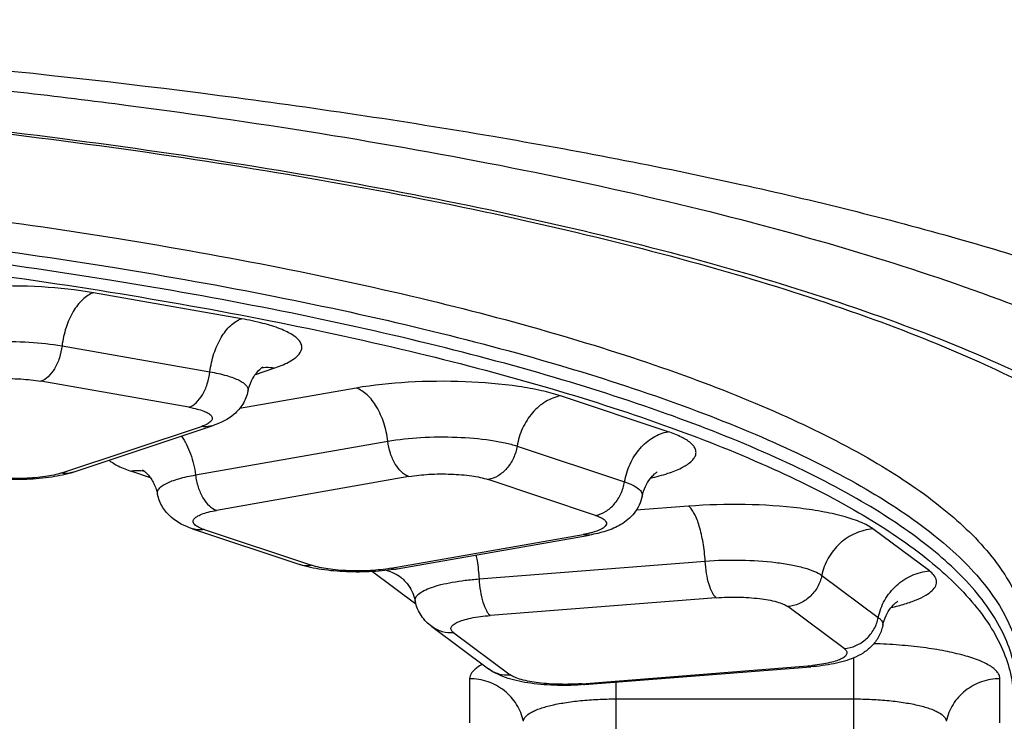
# Model space of a CAD drawing. Header units: millimetres. Extents: x 334 to 1070, y -10 to 753.
# Tile 14 of 23: x 472.28 to 477.66, y 623.25 to 627.09. Entities that reach past the tile are written whole.
import ezdxf

# ---------------------------------------------------------------- set-up
doc = ezdxf.new("R2010")
doc.units = ezdxf.units.MM
doc.header["$LTSCALE"] = 65.395
doc.layers.get('0').update_dxf_attribs({"linetype": 'CONTINUOUS'})

msp = doc.modelspace()

# ---------------------------------------------------------------- linework, layer by layer
at = {"color": 9, "linetype": 'CONTINUOUS'}
for p, q in [((473.4902, 625.4562), (472.6812, 625.5984)), ((472.5084, 625.308), (473.3175, 625.1658)), ((473.5658, 625.1521), (473.6672, 625.1859)), ((473.2023, 624.9722), (472.3933, 625.1144)), ((474.1173, 625.077), (473.4793, 624.9649)), ((475.8225, 624.8385), (475.2348, 625.0342)), ((472.5068, 624.613), (473.2709, 624.8674)), ((473.2384, 624.6018), (474.2901, 624.7866)), ((474.997, 624.7595), (475.5847, 624.5638)), ((472.8886, 624.6218), (472.9901, 624.588)), ((474.4053, 624.593), (473.3536, 624.4082)), ((475.4262, 624.3807), (474.8384, 624.5764)), ((475.9345, 624.4309), (475.6483, 624.4084)), ((473.285, 624.3034), (473.8727, 624.1076)), ((477.2516, 624.0766), (476.9426, 624.3067)), ((474.3059, 624.091), (475.3576, 624.2759)), ((474.789, 624.0332), (476.0254, 624.1304)), ((474.207, 624.0732), (474.4433, 623.8972)), ((476.6631, 624.0518), (476.9721, 623.8217)), ((476.0859, 623.9301), (474.8496, 623.8329)), ((476.7857, 623.6518), (476.4767, 623.8819)), ((474.6505, 623.7384), (474.9595, 623.5083)), ((476.8376, 623.174), (476.8376, 623.6012)), ((475.3502, 623.4601), (476.5866, 623.5573)), ((474.7376, 623.4871), (474.7376, 623.2452)), ((477.6376, 623.2452), (477.6376, 623.4871)), ((475.5376, 623.4683), (475.5376, 623.174)), ((475.5376, 623.3766), (476.8376, 623.3766))]:
    msp.add_line(p, q, dxfattribs=at)
at = {"color": 7, "linetype": 'CONTINUOUS'}
for p, q in [((472.5699, 624.6173), (473.3341, 624.8717)), ((473.2218, 624.3077), (473.8096, 624.1119)), ((474.3405, 624.0881), (475.3922, 624.273)), ((474.531, 623.772), (474.84, 623.5419)), ((475.3659, 623.4548), (476.6023, 623.552))]:
    msp.add_line(p, q, dxfattribs=at)
at = {"color": 9, "linetype": 'CONTINUOUS'}
for centre, radius, start, end in [((474.2097, 623.8322), 0.2582, 53.3906, 73.5733), ((476.5035, 624.6172), 1.0631, 274.4832, 275.9122)]:
    msp.add_arc(centre, radius, start, end, dxfattribs=at)
for points, knots in [([(466.5952, 627.092), (467.1841, 627.092), (468.3526, 627.0742), (470.6143, 626.9715), (472.284, 626.8194), (473.3701, 626.6781)], [0, 0, 0, 0, 0.26012, 0.51616, 1, 1, 1, 1]), ([(466.5952, 627.0059), (467.4616, 627.006), (469.163, 626.9657), (471.2556, 626.8149), (472.8525, 626.6315), (473.9675, 626.469), (475.0103, 626.2811), (475.9701, 626.0694), (476.8374, 625.8355), (477.6038, 625.5823), (478.2627, 625.3127), (478.7357, 625.067), (479.0511, 624.8607), (479.3003, 624.6687), (479.5048, 624.4636), (479.6508, 624.2444), (479.7255, 624.0858), (479.7699, 623.9258), (479.7789, 623.818), (479.7782, 623.7651)], [0, 0, 0, 0, 0.183966, 0.36122, 0.445266, 0.525236, 0.600442, 0.670202, 0.733891, 0.791085, 0.84149, 0.884912, 0.904013, 0.921438, 0.951691, 0.964926, 0.977191, 0.98877, 1, 1, 1, 1]), ([(454.0451, 623.7639), (454.0451, 623.8139), (454.0557, 623.9158), (454.1025, 624.0666), (454.1799, 624.2159), (454.287, 624.3634), (454.4236, 624.5089), (454.5891, 624.6523), (454.7833, 624.7934), (455.0926, 624.9861), (455.5512, 625.2161), (456.1854, 625.4685), (456.9188, 625.705), (457.7448, 625.9234), (458.6555, 626.1216), (459.6424, 626.2975), (460.696, 626.4494), (462.2027, 626.6208), (464.1754, 626.7628), (466.5952, 626.8195), (469.015, 626.7629), (470.9876, 626.6211), (472.4943, 626.4497), (473.5479, 626.2978), (474.5348, 626.122), (475.4455, 625.9239), (476.2715, 625.7055), (477.0049, 625.469), (477.6391, 625.2167), (478.0977, 624.9867), (478.4071, 624.794), (478.6012, 624.6529), (478.7668, 624.5095), (478.9033, 624.364), (479.0104, 624.2165), (479.0878, 624.0673), (479.1346, 623.9165), (479.1451, 623.8145), (479.1451, 623.7646)], [0, 0, 0, 0, 0.005584, 0.011378, 0.017568, 0.024306, 0.031704, 0.039841, 0.048772, 0.05853, 0.080585, 0.106047, 0.134823, 0.166745, 0.201583, 0.23906, 0.278863, 0.320651, 0.408677, 0.500002, 0.591327, 0.679353, 0.72114, 0.760944, 0.798421, 0.833258, 0.865179, 0.893955, 0.919416, 0.941472, 0.951229, 0.96016, 0.968297, 0.975695, 0.982432, 0.988623, 0.994416, 1, 1, 1, 1]), ([(473.3701, 626.6781), (473.87, 626.6131), (474.8239, 626.4717), (476.1723, 626.2132), (477.1942, 625.9619), (477.9215, 625.7421), (478.3978, 625.5769), (478.8229, 625.406), (479.1948, 625.2304), (479.5116, 625.0502), (479.7724, 624.8649), (479.9767, 624.6731), (480.1246, 624.4734), (480.2145, 624.2638), (480.2332, 624.1181), (480.2324, 624.0471)], [0, 0, 0, 0, 0.197002, 0.376827, 0.536479, 0.608033, 0.67376, 0.733471, 0.787025, 0.834382, 0.875774, 0.911796, 0.943471, 0.972238, 1, 1, 1, 1]), ([(455.3951, 623.6417), (455.3951, 623.6862), (455.4046, 623.7772), (455.4464, 623.9118), (455.5154, 624.0451), (455.6492, 624.2291), (455.8905, 624.4531), (456.2663, 624.7004), (456.7391, 624.9376), (457.3052, 625.1628), (457.9597, 625.3739), (458.6968, 625.5688), (459.5096, 625.7456), (460.3903, 625.9026), (461.3306, 626.0381), (462.6752, 626.1911), (464.4356, 626.3177), (466.5951, 626.3683), (468.7547, 626.3177), (470.5151, 626.1911), (471.8597, 626.0381), (472.8, 625.9026), (473.6807, 625.7456), (474.4935, 625.5688), (475.2306, 625.3739), (475.8851, 625.1628), (476.4512, 624.9376), (476.924, 624.7004), (477.2998, 624.4531), (477.5411, 624.2291), (477.6749, 624.0451), (477.7439, 623.9118), (477.7857, 623.7772), (477.7951, 623.6862), (477.7951, 623.6417)], [0, 0, 0, 0, 0.005584, 0.011378, 0.017569, 0.024307, 0.039822, 0.0585, 0.080557, 0.10602, 0.134798, 0.166722, 0.201561, 0.23904, 0.278847, 0.320637, 0.408669, 0.5, 0.591331, 0.679363, 0.721153, 0.76096, 0.798439, 0.833278, 0.865202, 0.89398, 0.919443, 0.9415, 0.960178, 0.975693, 0.982431, 0.988622, 0.994416, 1, 1, 1, 1]), ([(455.4354, 623.491), (455.4354, 623.5354), (455.4447, 623.626), (455.4864, 623.7601), (455.5552, 623.8929), (455.6886, 624.0763), (455.929, 624.2995), (456.3034, 624.5459), (456.7745, 624.7823), (457.3385, 625.0066), (457.9907, 625.217), (458.7252, 625.4112), (459.535, 625.5874), (460.4126, 625.7438), (461.3495, 625.8788), (462.6893, 626.0312), (464.4434, 626.1574), (466.5951, 626.2078), (468.7469, 626.1574), (470.501, 626.0312), (471.8408, 625.8788), (472.7777, 625.7438), (473.6553, 625.5874), (474.4651, 625.4112), (475.1996, 625.217), (475.8518, 625.0066), (476.4158, 624.7823), (476.8869, 624.5459), (477.2613, 624.2995), (477.5017, 624.0763), (477.6351, 623.8929), (477.7039, 623.7601), (477.7455, 623.626), (477.7549, 623.5354), (477.7549, 623.491)], [0, 0, 0, 0, 0.005584, 0.011378, 0.017569, 0.024307, 0.039822, 0.0585, 0.080557, 0.10602, 0.134798, 0.166722, 0.201561, 0.23904, 0.278847, 0.320637, 0.408669, 0.5, 0.591331, 0.679363, 0.721153, 0.76096, 0.798439, 0.833278, 0.865202, 0.89398, 0.919443, 0.9415, 0.960178, 0.975693, 0.982431, 0.988622, 0.994416, 1, 1, 1, 1]), ([(477.7284, 623.4261), (477.7284, 623.4704), (477.719, 623.5609), (477.6775, 623.6947), (477.6089, 623.8271), (477.4758, 624.0101), (477.236, 624.2327), (476.8624, 624.4785), (476.3924, 624.7144), (475.8298, 624.9382), (475.1791, 625.148), (474.4464, 625.3418), (473.6385, 625.5175), (472.763, 625.6736), (471.8283, 625.8083), (470.4917, 625.9603), (468.7418, 626.0862), (466.5951, 626.1365), (464.4485, 626.0862), (462.6986, 625.9603), (461.362, 625.8083), (460.4273, 625.6736), (459.5518, 625.5175), (458.7439, 625.3418), (458.0112, 625.148), (457.3605, 624.9382), (456.7979, 624.7144), (456.3279, 624.4785), (455.9543, 624.2327), (455.7145, 624.0101), (455.5814, 623.8271), (455.5128, 623.6947), (455.4713, 623.5609), (455.4619, 623.4704), (455.4619, 623.4261)], [0, 0, 0, 0, 0.005584, 0.011378, 0.017569, 0.024307, 0.039822, 0.0585, 0.080557, 0.10602, 0.134798, 0.166722, 0.201561, 0.23904, 0.278847, 0.320637, 0.408669, 0.5, 0.591331, 0.679363, 0.721153, 0.76096, 0.798439, 0.833278, 0.865202, 0.89398, 0.919443, 0.9415, 0.960178, 0.975693, 0.982431, 0.988622, 0.994416, 1, 1, 1, 1]), ([(472.6812, 625.5984), (472.5876, 625.6149), (472.389, 625.6352), (472.0917, 625.6378), (471.8476, 625.6178), (471.6739, 625.5869), (471.5979, 625.567), (471.5638, 625.5556)], [0, 0, 0, 0, 0.253256, 0.530209, 0.791267, 0.904138, 1, 1, 1, 1]), ([(472.6812, 625.5984), (472.6592, 625.5911), (472.6151, 625.5614), (472.5646, 625.4939), (472.5266, 625.4069), (472.5125, 625.3418), (472.5084, 625.308)], [0, 0, 0, 0, 0.197521, 0.436864, 0.710476, 1, 1, 1, 1]), ([(473.3175, 625.1658), (473.3215, 625.1996), (473.3356, 625.2647), (473.3736, 625.3517), (473.4242, 625.4192), (473.4682, 625.4489), (473.4902, 625.4562)], [0, 0, 0, 0, 0.289524, 0.563136, 0.802479, 1, 1, 1, 1]), ([(473.6672, 625.1859), (473.6943, 625.1949), (473.7319, 625.2094), (473.7748, 625.2346), (473.8023, 625.2565), (473.821, 625.2834), (473.8198, 625.312), (473.8103, 625.3317), (473.7934, 625.3503), (473.7694, 625.3683), (473.7383, 625.3855), (473.6845, 625.4089), (473.6012, 625.4344), (473.5296, 625.4493), (473.4902, 625.4562)], [0, 0, 0, 0, 0.147474, 0.20629, 0.25547, 0.329888, 0.362562, 0.398131, 0.440375, 0.491421, 0.552227, 0.623059, 0.793878, 1, 1, 1, 1]), ([(471.8016, 625.2809), (471.8232, 625.2881), (471.8712, 625.3007), (471.9811, 625.3203), (472.1355, 625.3329), (472.3236, 625.3313), (472.4492, 625.3184), (472.5084, 625.308)], [0, 0, 0, 0, 0.095862, 0.208733, 0.469791, 0.746744, 1, 1, 1, 1]), ([(472.5084, 625.308), (472.5058, 625.2855), (472.4963, 625.2421), (472.471, 625.1841), (472.4373, 625.1391), (472.4079, 625.1193), (472.3933, 625.1144)], [0, 0, 0, 0, 0.289524, 0.563136, 0.802479, 1, 1, 1, 1]), ([(473.2023, 624.9722), (473.217, 624.9771), (473.2463, 624.9969), (473.28, 625.0419), (473.3054, 625.0999), (473.3148, 625.1433), (473.3175, 625.1658)], [0, 0, 0, 0, 0.197521, 0.436864, 0.710476, 1, 1, 1, 1]), ([(473.3175, 625.1658), (473.3483, 625.1604), (473.3917, 625.1511), (473.4444, 625.134), (473.4751, 625.121), (473.499, 625.1072), (473.516, 625.0927), (473.5258, 625.0769), (473.5265, 625.0655), (473.5254, 625.0606)], [0, 0, 0, 0, 0.378498, 0.536122, 0.670458, 0.781017, 0.868966, 0.938652, 1, 1, 1, 1]), ([(473.6672, 625.1859), (473.6613, 625.1869), (473.638, 625.19), (473.6142, 625.189), (473.597, 625.1858)], [0, 0, 0, 0, 0.254815, 1, 1, 1, 1]), ([(471.9601, 625.0978), (471.9889, 625.1074), (472.0564, 625.1207), (472.1647, 625.1297), (472.28, 625.1287), (472.357, 625.1208), (472.3933, 625.1144)], [0, 0, 0, 0, 0.208586, 0.469692, 0.746697, 1, 1, 1, 1]), ([(475.2348, 625.0342), (475.2006, 625.0456), (475.1247, 625.0655), (474.9509, 625.0964), (474.7068, 625.1164), (474.4095, 625.1138), (474.211, 625.0935), (474.1173, 625.077)], [0, 0, 0, 0, 0.095862, 0.208733, 0.469791, 0.746744, 1, 1, 1, 1]), ([(474.2901, 624.7866), (474.2861, 624.8204), (474.2719, 624.8855), (474.2339, 624.9725), (474.1834, 625.04), (474.1393, 625.0697), (474.1173, 625.077)], [0, 0, 0, 0, 0.289524, 0.563136, 0.802479, 1, 1, 1, 1]), ([(475.2348, 625.0342), (475.2061, 625.0292), (475.1483, 625.006), (475.0764, 624.9432), (475.0227, 624.8585), (475.0025, 624.7931), (474.997, 624.7595)], [0, 0, 0, 0, 0.226989, 0.473163, 0.73415, 1, 1, 1, 1]), ([(473.2023, 624.9722), (473.2175, 624.9696), (473.2453, 624.9638), (473.2819, 624.9525), (473.3062, 624.9413), (473.3198, 624.9312), (473.3264, 624.9239), (473.33, 624.9163), (473.3305, 624.9052), (473.3205, 624.891), (473.2993, 624.878), (473.2814, 624.8709), (473.2709, 624.8674)], [0, 0, 0, 0, 0.206217, 0.377116, 0.50865, 0.559721, 0.601984, 0.63757, 0.670259, 0.744712, 0.852458, 1, 1, 1, 1]), ([(473.3341, 624.8717), (473.3291, 624.8701), (473.3085, 624.8647), (473.2866, 624.8647), (473.2709, 624.8674)], [0, 0, 0, 0, 0.247259, 1, 1, 1, 1]), ([(475.5847, 624.5638), (475.5903, 624.5974), (475.6105, 624.6628), (475.6642, 624.7475), (475.7361, 624.8103), (475.7939, 624.8334), (475.8225, 624.8385)], [0, 0, 0, 0, 0.26585, 0.526837, 0.773011, 1, 1, 1, 1]), ([(475.7268, 624.5845), (475.7587, 624.5919), (475.8162, 624.6072), (475.8903, 624.6358), (475.9379, 624.6637), (475.9622, 624.6884), (475.9728, 624.7061), (475.9765, 624.7245), (475.9729, 624.7429), (475.9626, 624.7606), (475.9384, 624.7853), (475.8911, 624.8133), (475.8477, 624.8301), (475.8225, 624.8385)], [0, 0, 0, 0, 0.196886, 0.356532, 0.477177, 0.524006, 0.56366, 0.599088, 0.634465, 0.67398, 0.720617, 0.840811, 1, 1, 1, 1]), ([(473.161, 624.8142), (473.1822, 624.7846), (473.2163, 624.7156), (473.2337, 624.641), (473.2384, 624.6018)], [0, 0, 0, 0, 0.479744, 1, 1, 1, 1]), ([(474.2901, 624.7866), (474.3493, 624.797), (474.4749, 624.8099), (474.663, 624.8115), (474.8174, 624.7989), (474.9273, 624.7793), (474.9754, 624.7667), (474.997, 624.7595)], [0, 0, 0, 0, 0.253256, 0.530209, 0.791267, 0.904138, 1, 1, 1, 1]), ([(474.4053, 624.593), (474.3906, 624.5979), (474.3612, 624.6177), (474.3275, 624.6627), (474.3022, 624.7207), (474.2928, 624.7641), (474.2901, 624.7866)], [0, 0, 0, 0, 0.197521, 0.436864, 0.710476, 1, 1, 1, 1]), ([(474.997, 624.7595), (474.9933, 624.7371), (474.9798, 624.6935), (474.944, 624.6371), (474.8961, 624.5952), (474.8575, 624.5798), (474.8384, 624.5764)], [0, 0, 0, 0, 0.26585, 0.526837, 0.773011, 1, 1, 1, 1]), ([(472.7663, 624.6827), (472.7813, 624.6699), (472.8213, 624.6465), (472.864, 624.63), (472.8886, 624.6218)], [0, 0, 0, 0, 0.432165, 1, 1, 1, 1]), ([(472.5068, 624.613), (472.5121, 624.6121), (472.5332, 624.6096), (472.555, 624.6123), (472.5699, 624.6173)], [0, 0, 0, 0, 0.256035, 1, 1, 1, 1]), ([(472.9588, 624.6217), (472.9531, 624.6228), (472.9299, 624.626), (472.906, 624.6249), (472.8886, 624.6218)], [0, 0, 0, 0, 0.246861, 1, 1, 1, 1]), ([(472.5068, 624.613), (472.478, 624.6034), (472.4105, 624.5902), (472.3022, 624.5811), (472.1869, 624.5822), (472.1099, 624.59), (472.0736, 624.5964)], [0, 0, 0, 0, 0.208586, 0.469692, 0.746697, 1, 1, 1, 1]), ([(473.0304, 624.4965), (473.0294, 624.5014), (473.03, 624.5128), (473.0399, 624.5286), (473.0568, 624.5431), (473.0807, 624.5569), (473.1114, 624.5699), (473.1641, 624.587), (473.2076, 624.5963), (473.2384, 624.6018)], [0, 0, 0, 0, 0.061348, 0.131034, 0.218983, 0.329542, 0.463878, 0.621502, 1, 1, 1, 1]), ([(473.2384, 624.6018), (473.241, 624.5792), (473.2505, 624.5358), (473.2758, 624.4778), (473.3095, 624.4328), (473.3389, 624.413), (473.3536, 624.4082)], [0, 0, 0, 0, 0.289524, 0.563136, 0.802479, 1, 1, 1, 1]), ([(474.4053, 624.593), (474.4416, 624.5994), (474.5185, 624.6072), (474.6338, 624.6083), (474.7422, 624.5993), (474.8096, 624.586), (474.8384, 624.5764)], [0, 0, 0, 0, 0.253303, 0.530308, 0.791414, 1, 1, 1, 1]), ([(475.4262, 624.3807), (475.4453, 624.384), (475.4839, 624.3995), (475.5318, 624.4414), (475.5676, 624.4978), (475.581, 624.5414), (475.5847, 624.5638)], [0, 0, 0, 0, 0.226989, 0.473163, 0.73415, 1, 1, 1, 1]), ([(475.5847, 624.5638), (475.5999, 624.5588), (475.6262, 624.5486), (475.6552, 624.532), (475.6708, 624.5175), (475.6781, 624.5071), (475.6817, 624.4963), (475.6815, 624.489), (475.6807, 624.4856)], [0, 0, 0, 0, 0.360049, 0.637287, 0.74674, 0.839841, 0.921692, 1, 1, 1, 1]), ([(473.285, 624.3034), (473.2744, 624.3069), (473.2565, 624.314), (473.2353, 624.3269), (473.2253, 624.3412), (473.2258, 624.3522), (473.2295, 624.3599), (473.236, 624.3671), (473.2496, 624.3772), (473.274, 624.3885), (473.3105, 624.3997), (473.3383, 624.4055), (473.3536, 624.4082)], [0, 0, 0, 0, 0.147542, 0.255288, 0.329741, 0.36243, 0.398016, 0.440279, 0.49135, 0.622884, 0.793783, 1, 1, 1, 1]), ([(476.9426, 624.3067), (476.9234, 624.321), (476.8733, 624.3464), (476.7838, 624.3761), (476.6715, 624.4014), (476.4899, 624.4288), (476.2416, 624.4444), (476.0376, 624.439), (475.9345, 624.4309)], [0, 0, 0, 0, 0.069885, 0.162247, 0.275187, 0.405242, 0.69825, 1, 1, 1, 1]), ([(476.0254, 624.1304), (476.0233, 624.1642), (476.0161, 624.2287), (475.9967, 624.3163), (475.9741, 624.378), (475.9523, 624.4138), (475.9406, 624.4265), (475.9345, 624.4309)], [0, 0, 0, 0, 0.317726, 0.607515, 0.840441, 0.929657, 1, 1, 1, 1]), ([(475.4262, 624.3807), (475.4354, 624.3776), (475.4515, 624.3715), (475.471, 624.3602), (475.4837, 624.3479), (475.4868, 624.3326), (475.4781, 624.3187), (475.462, 624.3072), (475.4386, 624.2963), (475.4201, 624.2904), (475.4098, 624.2875)], [0, 0, 0, 0, 0.168656, 0.299045, 0.394213, 0.46836, 0.550341, 0.662544, 0.812377, 1, 1, 1, 1]), ([(473.285, 624.3034), (473.2796, 624.3024), (473.2585, 624.2999), (473.2368, 624.3027), (473.2218, 624.3077)], [0, 0, 0, 0, 0.256035, 1, 1, 1, 1]), ([(476.9426, 624.3067), (476.9098, 624.3041), (476.8438, 624.287), (476.7583, 624.2306), (476.6939, 624.1499), (476.6696, 624.085), (476.6631, 624.0518)], [0, 0, 0, 0, 0.24484, 0.495422, 0.748556, 1, 1, 1, 1]), ([(475.4098, 624.2875), (475.4058, 624.2864), (475.3886, 624.2819), (475.3711, 624.2783), (475.3576, 624.2759)], [0, 0, 0, 0, 0.232015, 1, 1, 1, 1]), ([(475.3922, 624.273), (475.3894, 624.2725), (475.3778, 624.2712), (475.366, 624.2731), (475.3576, 624.2759)], [0, 0, 0, 0, 0.244186, 1, 1, 1, 1]), ([(474.772, 624.164), (474.7741, 624.1535), (474.7821, 624.1103), (474.7869, 624.0665), (474.789, 624.0332)], [0, 0, 0, 0, 0.242095, 1, 1, 1, 1]), ([(476.0254, 624.1304), (476.0906, 624.1356), (476.2196, 624.1389), (476.3767, 624.1291), (476.4916, 624.1118), (476.5626, 624.0958), (476.6192, 624.077), (476.6509, 624.0609), (476.6631, 624.0518)], [0, 0, 0, 0, 0.30175, 0.594758, 0.724813, 0.837753, 0.930115, 1, 1, 1, 1]), ([(476.0859, 623.9301), (476.0819, 623.9331), (476.0741, 623.9415), (476.0595, 623.9654), (476.0445, 624.0065), (476.0316, 624.0649), (476.0268, 624.1079), (476.0254, 624.1304)], [0, 0, 0, 0, 0.070344, 0.159559, 0.392485, 0.682274, 1, 1, 1, 1]), ([(473.8096, 624.1119), (473.8145, 624.1103), (473.8351, 624.1049), (473.857, 624.1049), (473.8727, 624.1076)], [0, 0, 0, 0, 0.247259, 1, 1, 1, 1]), ([(474.3059, 624.091), (474.2696, 624.0847), (474.1926, 624.0768), (474.0773, 624.0757), (473.969, 624.0848), (473.9015, 624.0981), (473.8727, 624.1076)], [0, 0, 0, 0, 0.253303, 0.530308, 0.791414, 1, 1, 1, 1]), ([(474.3059, 624.091), (474.3088, 624.0901), (474.32, 624.087), (474.332, 624.0866), (474.3405, 624.0881)], [0, 0, 0, 0, 0.260245, 1, 1, 1, 1]), ([(476.9721, 623.8217), (476.9786, 623.8549), (477.0029, 623.9198), (477.0673, 624.0005), (477.1528, 624.0569), (477.2188, 624.074), (477.2516, 624.0766)], [0, 0, 0, 0, 0.251444, 0.504578, 0.75516, 1, 1, 1, 1]), ([(477.0423, 623.8766), (477.0678, 623.8825), (477.1148, 623.8947), (477.1782, 623.9166), (477.2284, 623.9403), (477.2649, 623.9655), (477.2847, 623.9896), (477.2909, 624.0093), (477.2911, 624.0411), (477.2693, 624.0635), (477.2516, 624.0766)], [0, 0, 0, 0, 0.21084, 0.391737, 0.540808, 0.658162, 0.747812, 0.785906, 0.822496, 1, 1, 1, 1]), ([(474.44, 623.9106), (474.4393, 623.9138), (474.439, 623.9208), (474.4436, 623.9356), (474.4601, 623.9534), (474.49, 623.9713), (474.5314, 623.9881), (474.5835, 624.0031), (474.6451, 624.016), (474.7146, 624.0264), (474.7635, 624.0312), (474.789, 624.0332)], [0, 0, 0, 0, 0.025662, 0.052339, 0.11714, 0.205472, 0.319901, 0.459592, 0.622013, 0.803584, 1, 1, 1, 1]), ([(474.789, 624.0332), (474.7904, 624.0107), (474.7952, 623.9677), (474.8081, 623.9094), (474.8232, 623.8682), (474.8377, 623.8443), (474.8456, 623.8359), (474.8496, 623.8329)], [0, 0, 0, 0, 0.317726, 0.607515, 0.840441, 0.929656, 1, 1, 1, 1]), ([(476.6631, 624.0518), (476.6587, 624.0297), (476.6425, 623.9864), (476.5996, 623.9326), (476.5426, 623.8951), (476.4986, 623.8837), (476.4767, 623.8819)], [0, 0, 0, 0, 0.251444, 0.504578, 0.75516, 1, 1, 1, 1]), ([(478.8451, 624.0553), (478.8451, 623.9908), (478.8265, 623.857), (478.7454, 623.662), (478.6131, 623.4709), (478.4312, 623.2837), (478.2005, 623.1006), (477.922, 622.9216), (477.5965, 622.7475), (477.3608, 622.6403), (477.2357, 622.5872)], [0, 0, 0, 0, 0.08467, 0.174777, 0.274788, 0.387864, 0.516021, 0.660437, 0.821703, 1, 1, 1, 1]), ([(476.0859, 623.9301), (476.1259, 623.9332), (476.205, 623.9354), (476.3161, 623.9282), (476.3987, 623.9142), (476.4498, 623.8973), (476.4692, 623.8875), (476.4767, 623.8819)], [0, 0, 0, 0, 0.301801, 0.594859, 0.837726, 0.930104, 1, 1, 1, 1]), ([(474.6505, 623.7384), (474.6476, 623.7405), (474.6426, 623.7448), (474.6372, 623.7522), (474.6348, 623.76), (474.6359, 623.7679), (474.6401, 623.7754), (474.6506, 623.786), (474.6715, 623.7977), (474.7043, 623.8095), (474.7644, 623.8241), (474.8142, 623.8301), (474.8496, 623.8329)], [0, 0, 0, 0, 0.040482, 0.074017, 0.102964, 0.131066, 0.162401, 0.19991, 0.298648, 0.431465, 0.596161, 1, 1, 1, 1]), ([(476.7857, 623.6518), (476.8076, 623.6536), (476.8516, 623.665), (476.9086, 623.7026), (476.9515, 623.7564), (476.9677, 623.7996), (476.9721, 623.8217)], [0, 0, 0, 0, 0.24484, 0.495422, 0.748556, 1, 1, 1, 1]), ([(476.9721, 623.8217), (476.9764, 623.8185), (476.9841, 623.812), (476.9927, 623.8009), (476.9971, 623.7892), (476.997, 623.7813), (476.9962, 623.7777)], [0, 0, 0, 0, 0.307879, 0.566115, 0.789113, 1, 1, 1, 1]), ([(479.7782, 623.7651), (479.7771, 623.6911), (479.754, 623.538), (479.6601, 623.315), (479.5086, 623.0959), (479.2996, 622.8812), (479.0329, 622.6715), (478.7087, 622.4672), (478.3281, 622.2687), (477.8926, 622.077), (477.404, 621.8927), (476.8643, 621.7169), (476.2759, 621.5503), (475.4046, 621.3356), (474.2134, 621.0999), (473.2282, 620.9542), (472.7119, 620.8884)], [0, 0, 0, 0, 0.027806, 0.057405, 0.090212, 0.12733, 0.169567, 0.217424, 0.271122, 0.330712, 0.396139, 0.467278, 0.543946, 0.625894, 0.80441, 1, 1, 1, 1]), ([(474.6505, 623.7384), (474.6293, 623.7367), (474.5865, 623.7406), (474.5477, 623.7596), (474.531, 623.772)], [0, 0, 0, 0, 0.504453, 1, 1, 1, 1]), ([(479.1451, 623.7646), (479.1451, 623.7157), (479.1351, 623.616), (479.0903, 623.4685), (479.0163, 623.3224), (478.8729, 623.1207), (478.6141, 622.8748), (478.2104, 622.6027), (477.7023, 622.3413), (477.0936, 622.0926), (476.3891, 621.8587), (475.8847, 621.7209), (475.6181, 621.6542)], [0, 0, 0, 0, 0.033927, 0.069078, 0.106545, 0.147216, 0.240538, 0.352533, 0.484564, 0.636872, 0.808996, 1, 1, 1, 1]), ([(476.7857, 623.6518), (476.7906, 623.6482), (476.7973, 623.6421), (476.8011, 623.6316), (476.8007, 623.6212), (476.791, 623.6081), (476.7712, 623.5958), (476.7426, 623.5842), (476.7057, 623.574), (476.6616, 623.5656), (476.6298, 623.5615), (476.613, 623.5597)], [0, 0, 0, 0, 0.077924, 0.108751, 0.138027, 0.205963, 0.302379, 0.432374, 0.594838, 0.785887, 1, 1, 1, 1]), ([(477.6376, 623.4871), (477.6376, 623.493), (477.6351, 623.5055), (477.6247, 623.5231), (477.6082, 623.54), (477.5757, 623.5636), (477.5194, 623.5901), (477.4356, 623.6171), (477.333, 623.6403), (477.2147, 623.6589), (477.0844, 623.6722), (476.9939, 623.6772), (476.9474, 623.6788)], [0, 0, 0, 0, 0.023645, 0.050064, 0.081229, 0.118245, 0.211432, 0.330319, 0.472702, 0.634937, 0.812442, 1, 1, 1, 1]), ([(474.8074, 623.5662), (474.7969, 623.5605), (474.7802, 623.5504), (474.7602, 623.5336), (474.7441, 623.5149), (474.7376, 623.4978), (474.7376, 623.4871)], [0, 0, 0, 0, 0.325601, 0.531689, 0.708571, 1, 1, 1, 1]), ([(474.84, 623.5419), (474.8568, 623.5295), (474.8955, 623.5105), (474.9383, 623.5066), (474.9595, 623.5083)], [0, 0, 0, 0, 0.495547, 1, 1, 1, 1]), ([(476.6023, 623.552), (476.601, 623.5519), (476.5954, 623.5521), (476.5901, 623.5547), (476.5866, 623.5573)], [0, 0, 0, 0, 0.230277, 1, 1, 1, 1]), ([(475.0315, 623.2542), (475.0247, 623.2867), (474.9991, 623.35), (474.9306, 623.4262), (474.84, 623.4757), (474.7716, 623.4871), (474.7376, 623.4871)], [0, 0, 0, 0, 0.246684, 0.495619, 0.74702, 1, 1, 1, 1]), ([(475.3502, 623.4601), (475.3103, 623.457), (475.2312, 623.4549), (475.1201, 623.462), (475.0375, 623.476), (474.9863, 623.4929), (474.9669, 623.5028), (474.9595, 623.5083)], [0, 0, 0, 0, 0.301801, 0.594859, 0.837726, 0.930104, 1, 1, 1, 1]), ([(477.6376, 623.4871), (477.6035, 623.4871), (477.5351, 623.4757), (477.4445, 623.4262), (477.376, 623.35), (477.3505, 623.2867), (477.3436, 623.2542)], [0, 0, 0, 0, 0.25298, 0.504381, 0.753316, 1, 1, 1, 1]), ([(475.3502, 623.4601), (475.3515, 623.4592), (475.3561, 623.4561), (475.3619, 623.4545), (475.3659, 623.4548)], [0, 0, 0, 0, 0.281119, 1, 1, 1, 1]), ([(475.0315, 623.2542), (475.0315, 623.2744), (475.0597, 623.2966), (475.0921, 623.3127), (475.1286, 623.3273), (475.1835, 623.3427), (475.2596, 623.3574), (475.3461, 623.3684), (475.44, 623.3751), (475.5047, 623.3766), (475.5376, 623.3766)], [0, 0, 0, 0, 0.112741, 0.157071, 0.208248, 0.330205, 0.475529, 0.639507, 0.816439, 1, 1, 1, 1]), ([(476.8376, 623.3766), (476.8705, 623.3766), (476.9351, 623.3751), (477.029, 623.3684), (477.1155, 623.3574), (477.1916, 623.3427), (477.2465, 623.3273), (477.2831, 623.3127), (477.3154, 623.2966), (477.3436, 623.2744), (477.3436, 623.2542)], [0, 0, 0, 0, 0.183561, 0.360493, 0.524471, 0.669795, 0.791752, 0.842929, 0.887259, 1, 1, 1, 1])]:
    msp.add_open_spline(points, degree=3, knots=knots, dxfattribs=at)
at = {"color": 7, "linetype": 'CONTINUOUS'}
for points, knots in [([(454.3451, 624.055), (454.3451, 624.0852), (454.352, 624.1492), (454.3835, 624.2481), (454.4398, 624.3549), (454.5244, 624.4694), (454.6392, 624.5903), (454.7853, 624.7155), (454.9624, 624.8431), (455.2537, 625.0231), (455.6938, 625.2418), (456.3089, 625.4848), (457.027, 625.7149), (457.8396, 625.9285), (458.7381, 626.123), (459.7133, 626.2959), (460.7554, 626.4454), (462.2466, 626.6143), (464.1994, 626.7541), (466.5951, 626.81), (468.9909, 626.7541), (470.9437, 626.6143), (472.4349, 626.4454), (473.477, 626.2959), (474.4522, 626.123), (475.3507, 625.9285), (476.1633, 625.7149), (476.8814, 625.4848), (477.4965, 625.2418), (477.9366, 625.0231), (478.2279, 624.8431), (478.405, 624.7155), (478.5511, 624.5903), (478.6659, 624.4694), (478.7505, 624.3549), (478.8068, 624.2481), (478.8383, 624.1492), (478.8451, 624.0852), (478.8451, 624.055)], [0, 0, 0, 0, 0.003502, 0.007393, 0.011975, 0.017429, 0.023849, 0.03127, 0.0397, 0.049134, 0.070946, 0.096556, 0.125759, 0.158312, 0.193934, 0.232316, 0.273117, 0.315974, 0.406287, 0.5, 0.593713, 0.684026, 0.726883, 0.767684, 0.806066, 0.841688, 0.874241, 0.903444, 0.929054, 0.950866, 0.9603, 0.96873, 0.976151, 0.982571, 0.988025, 0.992607, 0.996498, 1, 1, 1, 1]), ([(455.4782, 623.3661), (455.4782, 623.4103), (455.4875, 623.5007), (455.529, 623.6343), (455.5975, 623.7665), (455.7304, 623.9492), (455.9699, 624.1715), (456.3429, 624.417), (456.8122, 624.6525), (457.374, 624.876), (458.0237, 625.0855), (458.7553, 625.279), (459.5621, 625.4545), (460.4363, 625.6103), (461.3696, 625.7448), (462.7043, 625.8966), (464.4517, 626.0223), (466.5951, 626.0725), (468.7386, 626.0223), (470.486, 625.8966), (471.8207, 625.7448), (472.754, 625.6103), (473.6282, 625.4545), (474.4349, 625.279), (475.1666, 625.0855), (475.8163, 624.876), (476.3781, 624.6525), (476.8474, 624.417), (477.2204, 624.1715), (477.4599, 623.9492), (477.5928, 623.7665), (477.6613, 623.6343), (477.7028, 623.5007), (477.7121, 623.4103), (477.7121, 623.3661)], [0, 0, 0, 0, 0.005584, 0.011378, 0.017569, 0.024307, 0.039822, 0.0585, 0.080557, 0.10602, 0.134798, 0.166722, 0.201561, 0.23904, 0.278847, 0.320637, 0.408669, 0.5, 0.591331, 0.679363, 0.721153, 0.76096, 0.798439, 0.833278, 0.865202, 0.89398, 0.919443, 0.9415, 0.960178, 0.975693, 0.982431, 0.988622, 0.994416, 1, 1, 1, 1]), ([(473.5254, 625.0606), (473.5294, 625.0797), (473.5412, 625.1147), (473.5669, 625.1562), (473.5903, 625.1807), (473.6035, 625.191), (473.6077, 625.1935)], [0, 0, 0, 0, 0.36741, 0.685834, 0.909752, 1, 1, 1, 1]), ([(473.5254, 625.0606), (473.5202, 625.0357), (473.5012, 624.9885), (473.4391, 624.9167), (473.3757, 624.8856), (473.3341, 624.8717)], [0, 0, 0, 0, 0.271468, 0.531235, 1, 1, 1, 1]), ([(472.5699, 624.6173), (472.5317, 624.6046), (472.4471, 624.5867), (472.3138, 624.5751), (472.1755, 624.5761), (472.0832, 624.5857), (472.039, 624.5935)], [0, 0, 0, 0, 0.225855, 0.481394, 0.748718, 1, 1, 1, 1]), ([(472.9482, 624.6294), (472.9477, 624.6296), (472.9535, 624.6262), (472.9548, 624.6248), (472.9615, 624.6196), (472.9696, 624.6121), (472.982, 624.5991), (472.9966, 624.5795), (473.0107, 624.5552), (473.0226, 624.5272), (473.0282, 624.507), (473.0304, 624.4965)], [0, 0, 0, 0, 0.009275, 0.058654, 0.098639, 0.148427, 0.274637, 0.430238, 0.607344, 0.799068, 1, 1, 1, 1]), ([(475.6807, 624.4856), (475.6846, 624.5039), (475.6958, 624.5376), (475.7202, 624.5784), (475.7434, 624.6038), (475.7574, 624.615), (475.7622, 624.618)], [0, 0, 0, 0, 0.353676, 0.664117, 0.891948, 1, 1, 1, 1]), ([(473.2218, 624.3077), (473.1802, 624.3215), (473.1167, 624.3526), (473.0547, 624.4244), (473.0357, 624.4716), (473.0304, 624.4965)], [0, 0, 0, 0, 0.468766, 0.728532, 1, 1, 1, 1]), ([(475.6807, 624.4856), (475.6737, 624.452), (475.6439, 624.3896), (475.5685, 624.3272), (475.4822, 624.2918), (475.4229, 624.2784), (475.3922, 624.273)], [0, 0, 0, 0, 0.270875, 0.521805, 0.754688, 1, 1, 1, 1]), ([(474.3405, 624.0881), (474.2963, 624.0804), (474.204, 624.0708), (474.0656, 624.0697), (473.9324, 624.0813), (473.8478, 624.0992), (473.8096, 624.1119)], [0, 0, 0, 0, 0.251283, 0.518607, 0.774146, 1, 1, 1, 1]), ([(474.3637, 624.0394), (474.3794, 624.0277), (474.4136, 623.9891), (474.4336, 623.941), (474.44, 623.9106)], [0, 0, 0, 0, 0.385988, 1, 1, 1, 1]), ([(474.531, 623.772), (474.5091, 623.7883), (474.4688, 623.8291), (474.4459, 623.8823), (474.44, 623.9106)], [0, 0, 0, 0, 0.485969, 1, 1, 1, 1]), ([(476.9962, 623.7777), (477.0002, 623.7966), (477.0118, 623.8313), (477.0372, 623.8727), (477.0606, 623.8974), (477.074, 623.9079), (477.0783, 623.9105)], [0, 0, 0, 0, 0.364109, 0.680627, 0.905513, 1, 1, 1, 1]), ([(476.9962, 623.7777), (476.9917, 623.7563), (476.9763, 623.7152), (476.9379, 623.6643), (476.8907, 623.6268), (476.8395, 623.6006), (476.7858, 623.582), (476.7071, 623.5631), (476.645, 623.5554), (476.6023, 623.552)], [0, 0, 0, 0, 0.134635, 0.264859, 0.387333, 0.502551, 0.616746, 0.736322, 1, 1, 1, 1]), ([(475.3659, 623.4548), (475.3164, 623.4509), (475.2184, 623.4486), (475.0985, 623.4573), (475.0088, 623.4725), (474.9288, 623.4928), (474.8721, 623.5181), (474.84, 623.5419)], [0, 0, 0, 0, 0.2751, 0.542215, 0.664525, 0.77852, 1, 1, 1, 1])]:
    msp.add_open_spline(points, degree=3, knots=knots, dxfattribs=at)

doc.saveas('drawing.dxf')
